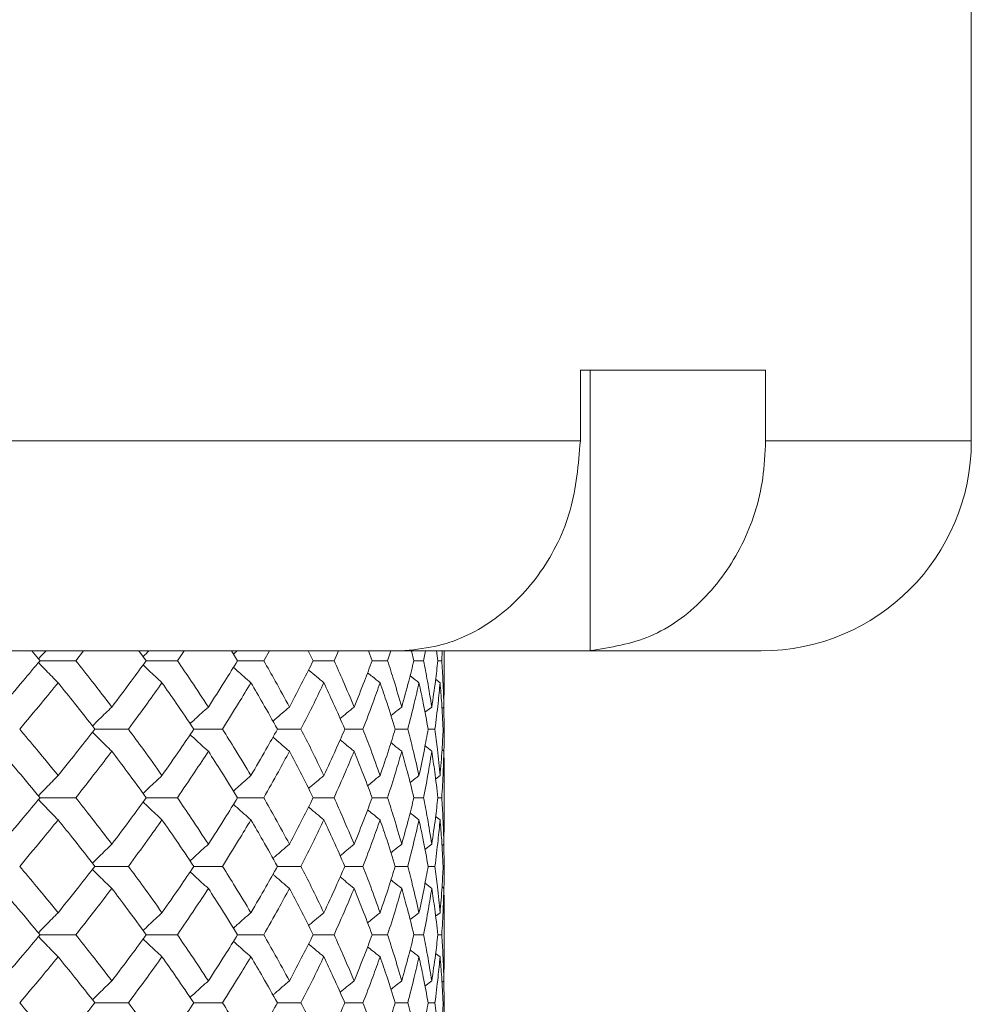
# Model space of a CAD drawing. Header units: inches. Extents: x -4.1 to 22.8, y -8.3 to 17.7.
# Tile 126 of 130: x 21.252 to 22.1, y 1.803 to 2.68. Entities that reach past the tile are written whole.
import ezdxf

# ---------------------------------------------------------------- set-up
doc = ezdxf.new("R2010")
doc.units = ezdxf.units.IN
doc.header["$MEASUREMENT"] = 0

msp = doc.modelspace()

# ---------------------------------------------------------------- linework, layer by layer
at = {"color": 7, "linetype": 'Continuous', "lineweight": 15}
for p, q in [((22.09981, 2.30519), (22.09981, 2.74319)), ((21.91664, 2.36819), (21.75164, 2.36819)), ((21.75164, 2.36819), (21.75164, 2.30519)), ((21.76035, 2.36819), (21.76035, 2.11833)), ((21.91664, 2.36819), (21.91664, 2.30519)), ((20.32731, 2.30519), (21.75164, 2.30519)), ((21.58913, 2.11819), (20.32715, 2.11819)), ((21.2704, 2.10937), (21.263, 2.11819)), ((21.30228, 2.10937), (21.30923, 2.11819)), ((21.36498, 2.10937), (21.35849, 2.11819)), ((21.39272, 2.10937), (21.39871, 2.11819)), ((21.44638, 2.10937), (21.44088, 2.11819)), ((21.46967, 2.10937), (21.47465, 2.11819)), ((21.51372, 2.10937), (21.50957, 2.11756)), ((21.53231, 2.10937), (21.53621, 2.11819)), ((21.56624, 2.10937), (21.56288, 2.11819)), ((21.57993, 2.10937), (21.58272, 2.11819)), ((21.58874, 2.11819), (21.75397, 2.11819)), ((21.59535, 2.11833), (21.58913, 2.11819)), ((21.60339, 2.10937), (21.60115, 2.11819)), ((21.61202, 2.10937), (21.61366, 2.11819)), ((21.62475, 2.10937), (21.62366, 2.11819)), ((21.62822, 2.10937), (21.62871, 2.11819)), ((21.63031, 2.08886), (21.63031, 2.11819)), ((21.75397, 2.11819), (21.76035, 2.11833)), ((21.91281, 2.11819), (21.75397, 2.11819)), ((21.2704, 2.10937), (21.30228, 2.10937)), ((21.36498, 2.10937), (21.39272, 2.10937)), ((21.44638, 2.10937), (21.46967, 2.10937)), ((21.51372, 2.10937), (21.53231, 2.10937)), ((21.56624, 2.10937), (21.57993, 2.10937)), ((21.60339, 2.10937), (21.61202, 2.10937)), ((21.62475, 2.10937), (21.62822, 2.10937)), ((21.62669, 2.08973), (21.62276, 2.09277)), ((21.63007, 2.0681), (21.63028, 2.08886)), ((21.6193, 2.0681), (21.61325, 2.06339)), ((21.63007, 2.0681), (21.62839, 2.06679)), ((21.63031, 2.04841), (21.63008, 2.06856)), ((21.31927, 2.04841), (21.34913, 2.04841)), ((21.48186, 2.04841), (21.50283, 2.04841)), ((21.54187, 2.04841), (21.55803, 2.04841)), ((21.58677, 2.04841), (21.59794, 2.04841)), ((21.61606, 2.04841), (21.62212, 2.04841)), ((21.6193, 2.02871), (21.61329, 2.03339)), ((21.63007, 2.02871), (21.62843, 2.02998)), ((21.62669, 2.00701), (21.62272, 2.00392)), ((21.63031, 1.96669), (21.63031, 2.00788)), ((21.2704, 1.98729), (21.30228, 1.98729)), ((21.36498, 1.98729), (21.39272, 1.98729)), ((21.44638, 1.98729), (21.46967, 1.98729)), ((21.51372, 1.98729), (21.53231, 1.98729)), ((21.56624, 1.98729), (21.57993, 1.98729)), ((21.60339, 1.98729), (21.61202, 1.98729)), ((21.62475, 1.98729), (21.62822, 1.98729)), ((21.62669, 1.96756), (21.62276, 1.97062)), ((21.63007, 1.94587), (21.63028, 1.96669)), ((21.6193, 1.94587), (21.61325, 1.94115)), ((21.63007, 1.94587), (21.62839, 1.94456)), ((21.63031, 1.92616), (21.63008, 1.94634)), ((21.31927, 1.92616), (21.34913, 1.92616)), ((21.48186, 1.92616), (21.50283, 1.92616)), ((21.54187, 1.92616), (21.55803, 1.92616)), ((21.58677, 1.92616), (21.59794, 1.92616)), ((21.61606, 1.92616), (21.62212, 1.92616)), ((21.6193, 1.90648), (21.61329, 1.91116)), ((21.63007, 1.90648), (21.62843, 1.90775)), ((21.62669, 1.88484), (21.62272, 1.88177)), ((21.63031, 1.84474), (21.63031, 1.88571)), ((21.2704, 1.86521), (21.30228, 1.86521)), ((21.36498, 1.86521), (21.39272, 1.86521)), ((21.44638, 1.86521), (21.46967, 1.86521)), ((21.51372, 1.86521), (21.53231, 1.86521)), ((21.56624, 1.86521), (21.57993, 1.86521)), ((21.60339, 1.86521), (21.61202, 1.86521)), ((21.62475, 1.86521), (21.62822, 1.86521)), ((21.62669, 1.84561), (21.62276, 1.84864)), ((21.63007, 1.82409), (21.63028, 1.84474)), ((21.6193, 1.82409), (21.61325, 1.81942)), ((21.63007, 1.82409), (21.62839, 1.8228)), ((21.63031, 1.80459), (21.63008, 1.82457)), ((21.31927, 1.80459), (21.34913, 1.80459)), ((21.48186, 1.80459), (21.50283, 1.80459)), ((21.54187, 1.80459), (21.55803, 1.80459)), ((21.58677, 1.80459), (21.59794, 1.80459)), ((21.61606, 1.80459), (21.62212, 1.80459))]:
    msp.add_line(p, q, dxfattribs=at)
at = {"color": 8, "linetype": 'Continuous', "lineweight": 15}
msp.add_line((21.91664, 2.30519), (22.09981, 2.30519), dxfattribs=at)
at = {"color": 7, "linetype": 'Continuous', "lineweight": 15}
msp.add_arc((21.91281, 2.30519), 0.187, 270, 0, dxfattribs=at)
for points, knots in [([(21.75164, 2.30519), (21.74985, 2.28422), (21.74628, 2.2423), (21.71842, 2.1864), (21.67738, 2.14408), (21.63361, 2.1225), (21.60542, 2.11943), (21.59535, 2.11833)], [0, 0, 0, 0, 0.219054, 0.438124, 0.65753, 0.877706, 1, 1, 1, 1]), ([(21.76035, 2.11833), (21.7786, 2.12122), (21.8151, 2.12701), (21.86281, 2.16159), (21.89795, 2.21089), (21.91461, 2.26192), (21.91611, 2.29403), (21.91664, 2.30519)], [0, 0, 0, 0, 0.221192, 0.4424357, 0.66314, 0.8829907, 1, 1, 1, 1]), ([(21.27585, 2.11819), (21.27582, 2.11816), (21.27351, 2.11581), (21.27123, 2.11341), (21.26898, 2.11105)], [0, 0, 0, 0, 0.013315, 1, 1, 1, 1]), ([(21.36749, 2.11819), (21.36746, 2.11816), (21.36569, 2.11649), (21.36394, 2.11479), (21.36222, 2.11312)], [0, 0, 0, 0, 0.018747, 1, 1, 1, 1]), ([(21.44593, 2.11819), (21.4459, 2.11816), (21.44481, 2.11719), (21.44374, 2.11622), (21.4427, 2.11527)], [0, 0, 0, 0, 0.032561, 1, 1, 1, 1]), ([(21.23555, 2.0681), (21.24215, 2.07581), (21.25393, 2.08958), (21.26537, 2.10332), (21.2704, 2.10937)], [0, 0, 0, 0, 0.560338, 1, 1, 1, 1]), ([(21.2865, 2.08973), (21.28471, 2.09154), (21.28112, 2.09514), (21.27527, 2.10111), (21.27124, 2.10532), (21.26899, 2.10767)], [0, 0, 0, 0, 0.30526, 0.610522, 1, 1, 1, 1]), ([(21.33437, 2.0681), (21.32848, 2.07581), (21.31796, 2.08958), (21.30707, 2.10332), (21.30228, 2.10937)], [0, 0, 0, 0, 0.560339, 1, 1, 1, 1]), ([(21.33437, 2.0681), (21.34018, 2.07581), (21.35056, 2.08958), (21.36058, 2.10332), (21.36498, 2.10937)], [0, 0, 0, 0, 0.560339, 1, 1, 1, 1]), ([(21.37902, 2.08973), (21.37708, 2.09154), (21.37319, 2.09515), (21.36759, 2.10043), (21.36395, 2.10394), (21.36222, 2.1056)], [0, 0, 0, 0, 0.34472, 0.689441, 1, 1, 1, 1]), ([(21.42034, 2.0681), (21.41529, 2.07581), (21.40627, 2.08958), (21.39686, 2.10332), (21.39272, 2.10937)], [0, 0, 0, 0, 0.560339, 1, 1, 1, 1]), ([(21.42034, 2.0681), (21.42531, 2.07581), (21.43418, 2.08958), (21.44265, 2.10332), (21.44638, 2.10937)], [0, 0, 0, 0, 0.5603393, 1, 1, 1, 1]), ([(21.49253, 2.0681), (21.48838, 2.07581), (21.48096, 2.08958), (21.47312, 2.10332), (21.46967, 2.10937)], [0, 0, 0, 0, 0.5603393, 1, 1, 1, 1]), ([(21.49253, 2.0681), (21.4966, 2.07581), (21.50386, 2.08958), (21.51071, 2.10332), (21.51372, 2.10937)], [0, 0, 0, 0, 0.560339, 1, 1, 1, 1]), ([(21.55015, 2.0681), (21.54693, 2.07581), (21.5412, 2.08958), (21.53502, 2.10332), (21.53231, 2.10937)], [0, 0, 0, 0, 0.560339, 1, 1, 1, 1]), ([(21.55015, 2.0681), (21.55327, 2.07581), (21.55884, 2.08958), (21.56398, 2.10332), (21.56624, 2.10937)], [0, 0, 0, 0, 0.5603386, 1, 1, 1, 1]), ([(21.59256, 2.0681), (21.59032, 2.07581), (21.58633, 2.08958), (21.58188, 2.10332), (21.57993, 2.10937)], [0, 0, 0, 0, 0.560339, 1, 1, 1, 1]), ([(21.59256, 2.0681), (21.5947, 2.07581), (21.59853, 2.08958), (21.6019, 2.10332), (21.60339, 2.10937)], [0, 0, 0, 0, 0.560339, 1, 1, 1, 1]), ([(21.6193, 2.0681), (21.61806, 2.07581), (21.61585, 2.08958), (21.61319, 2.10332), (21.61202, 2.10937)], [0, 0, 0, 0, 0.560339, 1, 1, 1, 1]), ([(21.6193, 2.0681), (21.62044, 2.07581), (21.62247, 2.08958), (21.62405, 2.10332), (21.62475, 2.10937)], [0, 0, 0, 0, 0.560339, 1, 1, 1, 1]), ([(21.63007, 2.0681), (21.62985, 2.07581), (21.62946, 2.08958), (21.6286, 2.10332), (21.62822, 2.10937)], [0, 0, 0, 0, 0.560339, 1, 1, 1, 1]), ([(21.45821, 2.08973), (21.45614, 2.09154), (21.45201, 2.09515), (21.44683, 2.09971), (21.44375, 2.1025), (21.44271, 2.10345)], [0, 0, 0, 0, 0.398228, 0.796463, 1, 1, 1, 1]), ([(21.5232, 2.08973), (21.52103, 2.09154), (21.51669, 2.09515), (21.51215, 2.09895), (21.5098, 2.10098), (21.50959, 2.10115)], [0, 0, 0, 0, 0.477008, 0.954015, 1, 1, 1, 1]), ([(21.57329, 2.08973), (21.57103, 2.09154), (21.56732, 2.0945), (21.56364, 2.0975), (21.5622, 2.09868)], [0, 0, 0, 0, 0.607893, 1, 1, 1, 1]), ([(21.25232, 2.04841), (21.25879, 2.05613), (21.27035, 2.06991), (21.28157, 2.08368), (21.2865, 2.08973)], [0, 0, 0, 0, 0.5602729, 1, 1, 1, 1]), ([(21.31927, 2.04841), (21.31325, 2.05613), (21.3025, 2.06991), (21.29139, 2.08368), (21.2865, 2.08973)], [0, 0, 0, 0, 0.560273, 1, 1, 1, 1]), ([(21.34913, 2.04841), (21.35481, 2.05613), (21.36495, 2.06991), (21.37473, 2.08368), (21.37902, 2.08973)], [0, 0, 0, 0, 0.560273, 1, 1, 1, 1]), ([(21.40739, 2.04841), (21.4022, 2.05613), (21.39293, 2.06991), (21.38327, 2.08368), (21.37902, 2.08973)], [0, 0, 0, 0, 0.560273, 1, 1, 1, 1]), ([(21.43294, 2.04841), (21.43777, 2.05613), (21.44638, 2.06991), (21.4546, 2.08368), (21.45821, 2.08973)], [0, 0, 0, 0, 0.560273, 1, 1, 1, 1]), ([(21.48186, 2.04841), (21.47755, 2.05613), (21.46987, 2.06991), (21.46177, 2.08368), (21.45821, 2.08973)], [0, 0, 0, 0, 0.560274, 1, 1, 1, 1]), ([(21.50283, 2.04841), (21.50675, 2.05613), (21.51374, 2.06991), (21.52031, 2.08368), (21.5232, 2.08973)], [0, 0, 0, 0, 0.560273, 1, 1, 1, 1]), ([(21.54187, 2.04841), (21.5385, 2.05613), (21.53249, 2.06991), (21.52604, 2.08368), (21.5232, 2.08973)], [0, 0, 0, 0, 0.560273, 1, 1, 1, 1]), ([(21.55803, 2.04841), (21.561, 2.05613), (21.56629, 2.06991), (21.57115, 2.08368), (21.57329, 2.08973)], [0, 0, 0, 0, 0.560273, 1, 1, 1, 1]), ([(21.58677, 2.04841), (21.58437, 2.05613), (21.58009, 2.06991), (21.57536, 2.08368), (21.57329, 2.08973)], [0, 0, 0, 0, 0.560273, 1, 1, 1, 1]), ([(21.59794, 2.04841), (21.59992, 2.05613), (21.60346, 2.06991), (21.60655, 2.08368), (21.60791, 2.08973)], [0, 0, 0, 0, 0.5602733, 1, 1, 1, 1]), ([(21.60791, 2.08973), (21.6056, 2.09153), (21.60296, 2.09359), (21.60034, 2.09567), (21.60002, 2.09592)], [0, 0, 0, 0, 0.876776, 1, 1, 1, 1]), ([(21.61606, 2.04841), (21.61466, 2.05613), (21.61216, 2.06991), (21.60921, 2.08368), (21.60791, 2.08973)], [0, 0, 0, 0, 0.5602732, 1, 1, 1, 1]), ([(21.62212, 2.04841), (21.6231, 2.05613), (21.62484, 2.06991), (21.62613, 2.08368), (21.62669, 2.08973)], [0, 0, 0, 0, 0.5602732, 1, 1, 1, 1]), ([(21.62942, 2.04841), (21.62904, 2.05613), (21.62835, 2.06991), (21.6272, 2.08368), (21.62669, 2.08973)], [0, 0, 0, 0, 0.560273, 1, 1, 1, 1]), ([(21.33437, 2.0681), (21.3325, 2.06629), (21.32876, 2.06268), (21.32301, 2.05704), (21.31915, 2.05316), (21.31713, 2.05114)], [0, 0, 0, 0, 0.3232504, 0.6465029, 1, 1, 1, 1]), ([(21.42034, 2.0681), (21.41833, 2.06629), (21.41432, 2.06268), (21.4089, 2.05773), (21.40552, 2.05457), (21.40411, 2.05325)], [0, 0, 0, 0, 0.368668, 0.737338, 1, 1, 1, 1]), ([(21.49253, 2.0681), (21.49041, 2.06629), (21.48616, 2.06268), (21.48128, 2.05847), (21.47853, 2.05604), (21.47788, 2.05547)], [0, 0, 0, 0, 0.432564, 0.865127, 1, 1, 1, 1]), ([(21.55015, 2.0681), (21.54793, 2.06629), (21.54376, 2.0629), (21.53963, 2.05946), (21.5377, 2.05785)], [0, 0, 0, 0, 0.531735, 1, 1, 1, 1]), ([(21.59256, 2.0681), (21.59027, 2.06629), (21.58706, 2.06376), (21.58388, 2.06119), (21.58296, 2.06045)], [0, 0, 0, 0, 0.7114, 1, 1, 1, 1]), ([(21.2865, 2.00701), (21.28021, 2.01474), (21.26899, 2.02855), (21.25741, 2.04234), (21.25232, 2.04841)], [0, 0, 0, 0, 0.5601356, 1, 1, 1, 1]), ([(21.2865, 2.00701), (21.29272, 2.01474), (21.30381, 2.02855), (21.31455, 2.04234), (21.31927, 2.04841)], [0, 0, 0, 0, 0.560136, 1, 1, 1, 1]), ([(21.33437, 2.02871), (21.3325, 2.03051), (21.32876, 2.03413), (21.32301, 2.03978), (21.31915, 2.04365), (21.31714, 2.04568)], [0, 0, 0, 0, 0.323204, 0.646413, 1, 1, 1, 1]), ([(21.37902, 2.00701), (21.37354, 2.01474), (21.36376, 2.02855), (21.3536, 2.04234), (21.34913, 2.04841)], [0, 0, 0, 0, 0.5601361, 1, 1, 1, 1]), ([(21.37902, 2.00701), (21.38442, 2.01474), (21.39406, 2.02855), (21.40332, 2.04234), (21.40739, 2.04841)], [0, 0, 0, 0, 0.560136, 1, 1, 1, 1]), ([(21.40739, 2.04841), (21.40743, 2.04841), (21.41035, 2.04841), (21.41887, 2.04841), (21.42734, 2.04841), (21.43294, 2.04841)], [0, 0, 0, 0, 0.005585, 0.34259, 1, 1, 1, 1]), ([(21.45821, 2.00701), (21.4536, 2.01474), (21.44537, 2.02855), (21.43674, 2.04234), (21.43294, 2.04841)], [0, 0, 0, 0, 0.560136, 1, 1, 1, 1]), ([(21.45821, 2.00701), (21.46274, 2.01474), (21.47081, 2.02855), (21.47848, 2.04234), (21.48186, 2.04841)], [0, 0, 0, 0, 0.560136, 1, 1, 1, 1]), ([(21.5232, 2.00701), (21.51951, 2.01474), (21.51293, 2.02855), (21.50591, 2.04234), (21.50283, 2.04841)], [0, 0, 0, 0, 0.560136, 1, 1, 1, 1]), ([(21.5232, 2.00701), (21.5268, 2.01474), (21.53323, 2.02855), (21.53923, 2.04234), (21.54187, 2.04841)], [0, 0, 0, 0, 0.560136, 1, 1, 1, 1]), ([(21.57329, 2.00701), (21.57056, 2.01474), (21.56568, 2.02855), (21.56037, 2.04234), (21.55803, 2.04841)], [0, 0, 0, 0, 0.5601356, 1, 1, 1, 1]), ([(21.57329, 2.00701), (21.57592, 2.01474), (21.58063, 2.02855), (21.58489, 2.04234), (21.58677, 2.04841)], [0, 0, 0, 0, 0.560136, 1, 1, 1, 1]), ([(21.60791, 2.00701), (21.60617, 2.01474), (21.60306, 2.02855), (21.59951, 2.04234), (21.59794, 2.04841)], [0, 0, 0, 0, 0.560136, 1, 1, 1, 1]), ([(21.60791, 2.00701), (21.60955, 2.01474), (21.61249, 2.02855), (21.61497, 2.04234), (21.61606, 2.04841)], [0, 0, 0, 0, 0.560136, 1, 1, 1, 1]), ([(21.62669, 2.00701), (21.62596, 2.01474), (21.62466, 2.02855), (21.6229, 2.04234), (21.62212, 2.04841)], [0, 0, 0, 0, 0.560136, 1, 1, 1, 1]), ([(21.62669, 2.00701), (21.62733, 2.01474), (21.62846, 2.02855), (21.62913, 2.04234), (21.62942, 2.04841)], [0, 0, 0, 0, 0.5601359, 1, 1, 1, 1]), ([(21.63008, 2.02803), (21.63011, 2.02875), (21.63032, 2.03555), (21.63032, 2.04234), (21.63031, 2.04841)], [0, 0, 0, 0, 0.10658, 1, 1, 1, 1]), ([(21.42034, 2.02871), (21.41834, 2.03051), (21.41432, 2.03413), (21.40891, 2.03908), (21.40552, 2.04224), (21.40412, 2.04356)], [0, 0, 0, 0, 0.368703, 0.737406, 1, 1, 1, 1]), ([(21.49253, 2.02871), (21.49041, 2.03051), (21.48617, 2.03413), (21.48129, 2.03834), (21.47855, 2.04076), (21.4779, 2.04134)], [0, 0, 0, 0, 0.432756, 0.865515, 1, 1, 1, 1]), ([(21.55015, 2.02871), (21.54793, 2.03051), (21.54377, 2.03391), (21.53964, 2.03734), (21.53771, 2.03895)], [0, 0, 0, 0, 0.5322911, 1, 1, 1, 1]), ([(21.59256, 2.02871), (21.59027, 2.03051), (21.58707, 2.03304), (21.58389, 2.03561), (21.58298, 2.03634)], [0, 0, 0, 0, 0.712972, 1, 1, 1, 1]), ([(21.2704, 1.98729), (21.26399, 1.99502), (21.25254, 2.00883), (21.24074, 2.02263), (21.23555, 2.02871)], [0, 0, 0, 0, 0.560071, 1, 1, 1, 1]), ([(21.30228, 1.98729), (21.30837, 1.99502), (21.31924, 2.00883), (21.32975, 2.02263), (21.33437, 2.02871)], [0, 0, 0, 0, 0.560071, 1, 1, 1, 1]), ([(21.36498, 1.98729), (21.35937, 1.99502), (21.34934, 2.00883), (21.33894, 2.02263), (21.33437, 2.02871)], [0, 0, 0, 0, 0.560071, 1, 1, 1, 1]), ([(21.39272, 1.98729), (21.39798, 1.99502), (21.40738, 2.00883), (21.41638, 2.02263), (21.42034, 2.02871)], [0, 0, 0, 0, 0.56007, 1, 1, 1, 1]), ([(21.44638, 1.98729), (21.44163, 1.99502), (21.43314, 2.00883), (21.42425, 2.02263), (21.42034, 2.02871)], [0, 0, 0, 0, 0.56007, 1, 1, 1, 1]), ([(21.46967, 1.98729), (21.47405, 1.99502), (21.48187, 2.00883), (21.48927, 2.02263), (21.49253, 2.02871)], [0, 0, 0, 0, 0.56007, 1, 1, 1, 1]), ([(21.51372, 1.98729), (21.50987, 1.99502), (21.50302, 2.00883), (21.49574, 2.02263), (21.49253, 2.02871)], [0, 0, 0, 0, 0.560071, 1, 1, 1, 1]), ([(21.53231, 1.98729), (21.53575, 1.99502), (21.54191, 2.00883), (21.54763, 2.02263), (21.55015, 2.02871)], [0, 0, 0, 0, 0.5600706, 1, 1, 1, 1]), ([(21.56624, 1.98729), (21.56336, 1.99502), (21.5582, 2.00883), (21.55261, 2.02263), (21.55015, 2.02871)], [0, 0, 0, 0, 0.560071, 1, 1, 1, 1]), ([(21.57993, 1.98729), (21.58241, 1.99502), (21.58683, 2.00883), (21.59081, 2.02263), (21.59256, 2.02871)], [0, 0, 0, 0, 0.560071, 1, 1, 1, 1]), ([(21.60339, 1.98729), (21.60149, 1.99502), (21.59809, 2.00883), (21.59425, 2.02263), (21.59256, 2.02871)], [0, 0, 0, 0, 0.56007, 1, 1, 1, 1]), ([(21.61202, 1.98729), (21.6135, 1.99502), (21.61614, 2.00883), (21.61833, 2.02263), (21.6193, 2.02871)], [0, 0, 0, 0, 0.5600707, 1, 1, 1, 1]), ([(21.62475, 1.98729), (21.62385, 1.99502), (21.62226, 2.00883), (21.6202, 2.02263), (21.6193, 2.02871)], [0, 0, 0, 0, 0.560071, 1, 1, 1, 1]), ([(21.62822, 1.98729), (21.62869, 1.99502), (21.62953, 2.00883), (21.62991, 2.02263), (21.63007, 2.02871)], [0, 0, 0, 0, 0.5600707, 1, 1, 1, 1]), ([(21.63028, 2.00788), (21.63029, 2.00875), (21.63037, 2.01569), (21.63021, 2.02263), (21.63007, 2.02871)], [0, 0, 0, 0, 0.12491, 1, 1, 1, 1]), ([(21.2865, 2.00701), (21.28471, 2.0052), (21.28112, 2.00158), (21.27528, 1.99559), (21.27125, 1.99136), (21.26898, 1.98899)], [0, 0, 0, 0, 0.304693, 0.609386, 1, 1, 1, 1]), ([(21.37902, 2.00701), (21.37708, 2.0052), (21.3732, 2.00158), (21.36759, 1.99628), (21.36395, 1.99275), (21.36222, 1.99107)], [0, 0, 0, 0, 0.344017, 0.688036, 1, 1, 1, 1]), ([(21.45821, 2.00701), (21.45615, 2.0052), (21.45201, 2.00158), (21.44684, 1.99699), (21.44375, 1.99418), (21.4427, 1.99323)], [0, 0, 0, 0, 0.3973127, 0.7946215, 1, 1, 1, 1]), ([(21.5232, 2.00701), (21.52104, 2.0052), (21.5167, 2.00158), (21.51215, 1.99775), (21.50979, 1.99572), (21.50958, 1.99553)], [0, 0, 0, 0, 0.475696, 0.951395, 1, 1, 1, 1]), ([(21.57329, 2.00701), (21.57103, 2.0052), (21.56732, 2.00222), (21.56363, 1.9992), (21.56218, 1.99801)], [0, 0, 0, 0, 0.605739, 1, 1, 1, 1]), ([(21.60791, 2.00701), (21.6056, 2.0052), (21.60295, 2.00314), (21.60033, 2.00104), (21.59999, 2.00077)], [0, 0, 0, 0, 0.872108, 1, 1, 1, 1]), ([(21.23555, 1.94587), (21.24215, 1.9536), (21.25393, 1.9674), (21.26537, 1.98121), (21.2704, 1.98729)], [0, 0, 0, 0, 0.559932, 1, 1, 1, 1]), ([(21.2865, 1.96756), (21.28471, 1.96937), (21.28112, 1.97299), (21.27528, 1.97898), (21.27125, 1.98321), (21.26898, 1.98559)], [0, 0, 0, 0, 0.304725, 0.609448, 1, 1, 1, 1]), ([(21.33437, 1.94587), (21.32848, 1.9536), (21.31796, 1.9674), (21.30707, 1.98121), (21.30228, 1.98729)], [0, 0, 0, 0, 0.559933, 1, 1, 1, 1]), ([(21.33437, 1.94587), (21.34018, 1.9536), (21.35057, 1.9674), (21.36057, 1.98121), (21.36498, 1.98729)], [0, 0, 0, 0, 0.559932, 1, 1, 1, 1]), ([(21.37902, 1.96756), (21.37708, 1.96937), (21.3732, 1.97299), (21.3676, 1.97829), (21.36395, 1.98182), (21.36222, 1.9835)], [0, 0, 0, 0, 0.344117, 0.688235, 1, 1, 1, 1]), ([(21.42034, 1.94587), (21.41529, 1.9536), (21.40627, 1.9674), (21.39686, 1.98121), (21.39272, 1.98729)], [0, 0, 0, 0, 0.559933, 1, 1, 1, 1]), ([(21.42034, 1.94587), (21.42531, 1.9536), (21.43418, 1.9674), (21.44265, 1.98121), (21.44638, 1.98729)], [0, 0, 0, 0, 0.559933, 1, 1, 1, 1]), ([(21.49253, 1.94587), (21.48838, 1.9536), (21.48096, 1.9674), (21.47312, 1.98121), (21.46967, 1.98729)], [0, 0, 0, 0, 0.559933, 1, 1, 1, 1]), ([(21.49253, 1.94587), (21.4966, 1.9536), (21.50386, 1.9674), (21.5107, 1.98121), (21.51372, 1.98729)], [0, 0, 0, 0, 0.559933, 1, 1, 1, 1]), ([(21.55015, 1.94587), (21.54693, 1.9536), (21.54119, 1.9674), (21.53502, 1.98121), (21.53231, 1.98729)], [0, 0, 0, 0, 0.559933, 1, 1, 1, 1]), ([(21.55015, 1.94587), (21.55327, 1.9536), (21.55885, 1.9674), (21.56398, 1.98121), (21.56624, 1.98729)], [0, 0, 0, 0, 0.559933, 1, 1, 1, 1]), ([(21.59256, 1.94587), (21.59032, 1.9536), (21.58632, 1.9674), (21.58188, 1.98121), (21.57993, 1.98729)], [0, 0, 0, 0, 0.559933, 1, 1, 1, 1]), ([(21.59256, 1.94587), (21.5947, 1.9536), (21.59853, 1.9674), (21.6019, 1.98121), (21.60339, 1.98729)], [0, 0, 0, 0, 0.559933, 1, 1, 1, 1]), ([(21.6193, 1.94587), (21.61806, 1.9536), (21.61585, 1.9674), (21.61319, 1.98121), (21.61202, 1.98729)], [0, 0, 0, 0, 0.559933, 1, 1, 1, 1]), ([(21.6193, 1.94587), (21.62044, 1.9536), (21.62247, 1.9674), (21.62405, 1.98121), (21.62475, 1.98729)], [0, 0, 0, 0, 0.559933, 1, 1, 1, 1]), ([(21.63007, 1.94587), (21.62985, 1.9536), (21.62946, 1.9674), (21.6286, 1.98121), (21.62822, 1.98729)], [0, 0, 0, 0, 0.559933, 1, 1, 1, 1]), ([(21.45821, 1.96756), (21.45615, 1.96937), (21.45201, 1.97299), (21.44684, 1.97758), (21.44376, 1.98038), (21.44271, 1.98134)], [0, 0, 0, 0, 0.397542, 0.795077, 1, 1, 1, 1]), ([(21.5232, 1.96756), (21.52104, 1.96937), (21.5167, 1.97299), (21.51216, 1.97681), (21.5098, 1.97885), (21.50959, 1.97903)], [0, 0, 0, 0, 0.476197, 0.9523944, 1, 1, 1, 1]), ([(21.57329, 1.96756), (21.57103, 1.96937), (21.56732, 1.97235), (21.56364, 1.97536), (21.5622, 1.97655)], [0, 0, 0, 0, 0.606889, 1, 1, 1, 1]), ([(21.60791, 1.96756), (21.6056, 1.96937), (21.60296, 1.97143), (21.60035, 1.97352), (21.60002, 1.97378)], [0, 0, 0, 0, 0.875384, 1, 1, 1, 1]), ([(21.25232, 1.92616), (21.25879, 1.93389), (21.27036, 1.94768), (21.28157, 1.96149), (21.2865, 1.96756)], [0, 0, 0, 0, 0.559867, 1, 1, 1, 1]), ([(21.31927, 1.92616), (21.31325, 1.93389), (21.3025, 1.94768), (21.29139, 1.96149), (21.2865, 1.96756)], [0, 0, 0, 0, 0.5598681, 1, 1, 1, 1]), ([(21.34913, 1.92616), (21.35481, 1.93389), (21.36496, 1.94768), (21.37472, 1.96149), (21.37902, 1.96756)], [0, 0, 0, 0, 0.559867, 1, 1, 1, 1]), ([(21.40739, 1.92616), (21.4022, 1.93389), (21.39293, 1.94768), (21.38327, 1.96149), (21.37902, 1.96756)], [0, 0, 0, 0, 0.5598676, 1, 1, 1, 1]), ([(21.43294, 1.92616), (21.43776, 1.93389), (21.44638, 1.94768), (21.4546, 1.96149), (21.45821, 1.96756)], [0, 0, 0, 0, 0.559868, 1, 1, 1, 1]), ([(21.48186, 1.92616), (21.47755, 1.93389), (21.46987, 1.94768), (21.46178, 1.96149), (21.45821, 1.96756)], [0, 0, 0, 0, 0.559868, 1, 1, 1, 1]), ([(21.50283, 1.92616), (21.50675, 1.93389), (21.51374, 1.94768), (21.52031, 1.96149), (21.5232, 1.96756)], [0, 0, 0, 0, 0.5598677, 1, 1, 1, 1]), ([(21.54187, 1.92616), (21.5385, 1.93389), (21.53249, 1.94768), (21.52604, 1.96149), (21.5232, 1.96756)], [0, 0, 0, 0, 0.559868, 1, 1, 1, 1]), ([(21.55803, 1.92616), (21.561, 1.93389), (21.56629, 1.94768), (21.57115, 1.96149), (21.57329, 1.96756)], [0, 0, 0, 0, 0.559868, 1, 1, 1, 1]), ([(21.58677, 1.92616), (21.58437, 1.93389), (21.58009, 1.94768), (21.57537, 1.96149), (21.57329, 1.96756)], [0, 0, 0, 0, 0.5598675, 1, 1, 1, 1]), ([(21.59794, 1.92616), (21.59992, 1.93389), (21.60346, 1.94768), (21.60655, 1.96149), (21.60791, 1.96756)], [0, 0, 0, 0, 0.559868, 1, 1, 1, 1]), ([(21.61606, 1.92616), (21.61466, 1.93389), (21.61216, 1.94768), (21.60921, 1.96149), (21.60791, 1.96756)], [0, 0, 0, 0, 0.559867, 1, 1, 1, 1]), ([(21.62212, 1.92616), (21.6231, 1.93389), (21.62484, 1.94768), (21.62613, 1.96149), (21.62669, 1.96756)], [0, 0, 0, 0, 0.5598676, 1, 1, 1, 1]), ([(21.62942, 1.92616), (21.62904, 1.93389), (21.62835, 1.94768), (21.6272, 1.96149), (21.62669, 1.96756)], [0, 0, 0, 0, 0.559868, 1, 1, 1, 1]), ([(21.33437, 1.94587), (21.3325, 1.94406), (21.32876, 1.94044), (21.32301, 1.9348), (21.31915, 1.93092), (21.31713, 1.92889)], [0, 0, 0, 0, 0.323147, 0.646295, 1, 1, 1, 1]), ([(21.42034, 1.94587), (21.41834, 1.94406), (21.41432, 1.94044), (21.40891, 1.9355), (21.40552, 1.93232), (21.40411, 1.931)], [0, 0, 0, 0, 0.368555, 0.737106, 1, 1, 1, 1]), ([(21.49253, 1.94587), (21.49041, 1.94406), (21.48617, 1.94044), (21.48128, 1.93623), (21.47854, 1.9338), (21.47788, 1.93323)], [0, 0, 0, 0, 0.432426, 0.864852, 1, 1, 1, 1]), ([(21.55015, 1.94587), (21.54793, 1.94406), (21.54377, 1.94066), (21.53963, 1.93722), (21.5377, 1.93561)], [0, 0, 0, 0, 0.531559, 1, 1, 1, 1]), ([(21.59256, 1.94587), (21.59027, 1.94406), (21.58706, 1.94152), (21.58388, 1.93895), (21.58296, 1.93821)], [0, 0, 0, 0, 0.711138, 1, 1, 1, 1]), ([(21.2865, 1.88484), (21.28022, 1.89255), (21.26898, 1.90631), (21.25741, 1.9201), (21.25232, 1.92616)], [0, 0, 0, 0, 0.55973, 1, 1, 1, 1]), ([(21.2865, 1.88484), (21.29272, 1.89255), (21.30382, 1.90631), (21.31455, 1.9201), (21.31927, 1.92616)], [0, 0, 0, 0, 0.55973, 1, 1, 1, 1]), ([(21.33437, 1.90648), (21.3325, 1.90828), (21.32876, 1.91189), (21.32301, 1.91754), (21.31915, 1.92141), (21.31714, 1.92343)], [0, 0, 0, 0, 0.323314, 0.64663, 1, 1, 1, 1]), ([(21.37902, 1.88484), (21.37354, 1.89255), (21.36376, 1.90631), (21.3536, 1.9201), (21.34913, 1.92616)], [0, 0, 0, 0, 0.55973, 1, 1, 1, 1]), ([(21.37902, 1.88484), (21.38442, 1.89255), (21.39406, 1.90631), (21.40331, 1.9201), (21.40739, 1.92616)], [0, 0, 0, 0, 0.559729, 1, 1, 1, 1]), ([(21.42034, 1.90648), (21.41833, 1.90828), (21.41432, 1.91189), (21.40891, 1.91684), (21.40552, 1.92), (21.40411, 1.92132)], [0, 0, 0, 0, 0.368828, 0.737659, 1, 1, 1, 1]), ([(21.40739, 1.92616), (21.40743, 1.92616), (21.41035, 1.92616), (21.41887, 1.92616), (21.42734, 1.92616), (21.43294, 1.92616)], [0, 0, 0, 0, 0.005585, 0.34259, 1, 1, 1, 1]), ([(21.45821, 1.88484), (21.4536, 1.89255), (21.44537, 1.90631), (21.43674, 1.9201), (21.43294, 1.92616)], [0, 0, 0, 0, 0.55973, 1, 1, 1, 1]), ([(21.45821, 1.88484), (21.46274, 1.89255), (21.47082, 1.90631), (21.47848, 1.9201), (21.48186, 1.92616)], [0, 0, 0, 0, 0.55973, 1, 1, 1, 1]), ([(21.5232, 1.88484), (21.51952, 1.89255), (21.51292, 1.90631), (21.50591, 1.9201), (21.50283, 1.92616)], [0, 0, 0, 0, 0.55973, 1, 1, 1, 1]), ([(21.5232, 1.88484), (21.5268, 1.89255), (21.53324, 1.90631), (21.53923, 1.9201), (21.54187, 1.92616)], [0, 0, 0, 0, 0.55973, 1, 1, 1, 1]), ([(21.57329, 1.88484), (21.57056, 1.89255), (21.56568, 1.90631), (21.56037, 1.9201), (21.55803, 1.92616)], [0, 0, 0, 0, 0.55973, 1, 1, 1, 1]), ([(21.57329, 1.88484), (21.57592, 1.89255), (21.58063, 1.90631), (21.58489, 1.9201), (21.58677, 1.92616)], [0, 0, 0, 0, 0.55973, 1, 1, 1, 1]), ([(21.60791, 1.88484), (21.60617, 1.89255), (21.60306, 1.90631), (21.59951, 1.9201), (21.59794, 1.92616)], [0, 0, 0, 0, 0.55973, 1, 1, 1, 1]), ([(21.60791, 1.88484), (21.60955, 1.89255), (21.61249, 1.90631), (21.61497, 1.9201), (21.61606, 1.92616)], [0, 0, 0, 0, 0.55973, 1, 1, 1, 1]), ([(21.62669, 1.88484), (21.62596, 1.89255), (21.62466, 1.90631), (21.6229, 1.9201), (21.62212, 1.92616)], [0, 0, 0, 0, 0.55973, 1, 1, 1, 1]), ([(21.62669, 1.88484), (21.62733, 1.89255), (21.62846, 1.90631), (21.62913, 1.9201), (21.62942, 1.92616)], [0, 0, 0, 0, 0.55973, 1, 1, 1, 1]), ([(21.63008, 1.9058), (21.63011, 1.90652), (21.63032, 1.9133), (21.63032, 1.92009), (21.63031, 1.92616)], [0, 0, 0, 0, 0.106178, 1, 1, 1, 1]), ([(21.49253, 1.90648), (21.49041, 1.90828), (21.48616, 1.9119), (21.48128, 1.9161), (21.47854, 1.91852), (21.47789, 1.9191)], [0, 0, 0, 0, 0.432914, 0.865825, 1, 1, 1, 1]), ([(21.55015, 1.90648), (21.54793, 1.90828), (21.54377, 1.91167), (21.53964, 1.9151), (21.53771, 1.91671)], [0, 0, 0, 0, 0.532496, 1, 1, 1, 1]), ([(21.59256, 1.90648), (21.59027, 1.90828), (21.58707, 1.91081), (21.58389, 1.91337), (21.58298, 1.9141)], [0, 0, 0, 0, 0.713285, 1, 1, 1, 1]), ([(21.2704, 1.86521), (21.26399, 1.8729), (21.25253, 1.88665), (21.24075, 1.90041), (21.23555, 1.90648)], [0, 0, 0, 0, 0.5596646, 1, 1, 1, 1]), ([(21.30228, 1.86521), (21.30837, 1.8729), (21.31924, 1.88665), (21.32975, 1.90041), (21.33437, 1.90648)], [0, 0, 0, 0, 0.559664, 1, 1, 1, 1]), ([(21.36498, 1.86521), (21.35937, 1.8729), (21.34934, 1.88665), (21.33895, 1.90041), (21.33437, 1.90648)], [0, 0, 0, 0, 0.559664, 1, 1, 1, 1]), ([(21.39272, 1.86521), (21.39798, 1.8729), (21.40738, 1.88665), (21.41638, 1.90041), (21.42034, 1.90648)], [0, 0, 0, 0, 0.559664, 1, 1, 1, 1]), ([(21.44638, 1.86521), (21.44163, 1.8729), (21.43314, 1.88665), (21.42425, 1.90041), (21.42034, 1.90648)], [0, 0, 0, 0, 0.559665, 1, 1, 1, 1]), ([(21.46967, 1.86521), (21.47405, 1.8729), (21.48187, 1.88665), (21.48927, 1.90041), (21.49253, 1.90648)], [0, 0, 0, 0, 0.559664, 1, 1, 1, 1]), ([(21.51372, 1.86521), (21.50987, 1.8729), (21.50301, 1.88665), (21.49574, 1.90041), (21.49253, 1.90648)], [0, 0, 0, 0, 0.559664, 1, 1, 1, 1]), ([(21.53231, 1.86521), (21.53575, 1.8729), (21.54191, 1.88665), (21.54763, 1.90041), (21.55015, 1.90648)], [0, 0, 0, 0, 0.559665, 1, 1, 1, 1]), ([(21.56624, 1.86521), (21.56336, 1.8729), (21.5582, 1.88665), (21.55261, 1.90041), (21.55015, 1.90648)], [0, 0, 0, 0, 0.559664, 1, 1, 1, 1]), ([(21.57993, 1.86521), (21.5824, 1.8729), (21.58683, 1.88665), (21.59081, 1.90041), (21.59256, 1.90648)], [0, 0, 0, 0, 0.5596644, 1, 1, 1, 1]), ([(21.60339, 1.86521), (21.60149, 1.8729), (21.59809, 1.88665), (21.59425, 1.90041), (21.59256, 1.90648)], [0, 0, 0, 0, 0.559664, 1, 1, 1, 1]), ([(21.61202, 1.86521), (21.6135, 1.8729), (21.61615, 1.88665), (21.61833, 1.90041), (21.6193, 1.90648)], [0, 0, 0, 0, 0.5596642, 1, 1, 1, 1]), ([(21.62475, 1.86521), (21.62385, 1.8729), (21.62226, 1.88665), (21.6202, 1.90041), (21.6193, 1.90648)], [0, 0, 0, 0, 0.559664, 1, 1, 1, 1]), ([(21.62822, 1.86521), (21.62869, 1.8729), (21.62953, 1.88665), (21.62991, 1.90041), (21.63007, 1.90648)], [0, 0, 0, 0, 0.559664, 1, 1, 1, 1]), ([(21.63028, 1.88571), (21.63029, 1.88657), (21.63037, 1.89349), (21.63021, 1.90041), (21.63007, 1.90648)], [0, 0, 0, 0, 0.124374, 1, 1, 1, 1]), ([(21.2865, 1.88484), (21.28471, 1.88304), (21.28112, 1.87943), (21.27527, 1.87346), (21.27124, 1.86926), (21.26898, 1.8669)], [0, 0, 0, 0, 0.305231, 0.610465, 1, 1, 1, 1]), ([(21.37902, 1.88484), (21.37708, 1.88304), (21.37319, 1.87943), (21.36759, 1.87414), (21.36394, 1.87063), (21.36222, 1.86897)], [0, 0, 0, 0, 0.344628, 0.689258, 1, 1, 1, 1]), ([(21.45821, 1.88484), (21.45614, 1.88304), (21.45201, 1.87943), (21.44683, 1.87486), (21.44374, 1.87207), (21.4427, 1.87112)], [0, 0, 0, 0, 0.398012, 0.796032, 1, 1, 1, 1]), ([(21.5232, 1.88484), (21.52103, 1.88303), (21.51669, 1.87942), (21.51214, 1.87561), (21.50979, 1.87359), (21.50958, 1.87341)], [0, 0, 0, 0, 0.476531, 0.953065, 1, 1, 1, 1]), ([(21.57329, 1.88484), (21.57103, 1.88304), (21.56732, 1.88007), (21.56363, 1.87706), (21.56218, 1.87588)], [0, 0, 0, 0, 0.6067805, 1, 1, 1, 1]), ([(21.60791, 1.88484), (21.6056, 1.88304), (21.60295, 1.88098), (21.60033, 1.87889), (21.59999, 1.87863)], [0, 0, 0, 0, 0.873561, 1, 1, 1, 1]), ([(21.23555, 1.82409), (21.24215, 1.83175), (21.25394, 1.84545), (21.26537, 1.85916), (21.2704, 1.86521)], [0, 0, 0, 0, 0.5595273, 1, 1, 1, 1]), ([(21.2865, 1.84561), (21.2847, 1.84741), (21.28111, 1.85101), (21.27526, 1.85697), (21.27124, 1.86116), (21.26898, 1.86352)], [0, 0, 0, 0, 0.305464, 0.610931, 1, 1, 1, 1]), ([(21.33437, 1.82409), (21.32848, 1.83175), (21.31795, 1.84545), (21.30708, 1.85916), (21.30228, 1.86521)], [0, 0, 0, 0, 0.5595274, 1, 1, 1, 1]), ([(21.33437, 1.82409), (21.34018, 1.83175), (21.35057, 1.84545), (21.36057, 1.85916), (21.36498, 1.86521)], [0, 0, 0, 0, 0.559527, 1, 1, 1, 1]), ([(21.37902, 1.84561), (21.37708, 1.84741), (21.37319, 1.85101), (21.36758, 1.85628), (21.36394, 1.85979), (21.36222, 1.86145)], [0, 0, 0, 0, 0.3449537, 0.6899087, 1, 1, 1, 1]), ([(21.42034, 1.82409), (21.41529, 1.83175), (21.40627, 1.84545), (21.39686, 1.85916), (21.39272, 1.86521)], [0, 0, 0, 0, 0.559528, 1, 1, 1, 1]), ([(21.42034, 1.82409), (21.42531, 1.83175), (21.43419, 1.84545), (21.44265, 1.85916), (21.44638, 1.86521)], [0, 0, 0, 0, 0.559528, 1, 1, 1, 1]), ([(21.49253, 1.82409), (21.48838, 1.83175), (21.48095, 1.84545), (21.47312, 1.85916), (21.46967, 1.86521)], [0, 0, 0, 0, 0.559528, 1, 1, 1, 1]), ([(21.49253, 1.82409), (21.4966, 1.83175), (21.50387, 1.84545), (21.5107, 1.85916), (21.51372, 1.86521)], [0, 0, 0, 0, 0.559527, 1, 1, 1, 1]), ([(21.55015, 1.82409), (21.54693, 1.83175), (21.54119, 1.84545), (21.53502, 1.85916), (21.53231, 1.86521)], [0, 0, 0, 0, 0.5595271, 1, 1, 1, 1]), ([(21.55015, 1.82409), (21.55327, 1.83175), (21.55885, 1.84545), (21.56398, 1.85916), (21.56624, 1.86521)], [0, 0, 0, 0, 0.559527, 1, 1, 1, 1]), ([(21.59256, 1.82409), (21.59032, 1.83175), (21.58632, 1.84545), (21.58188, 1.85916), (21.57993, 1.86521)], [0, 0, 0, 0, 0.559528, 1, 1, 1, 1]), ([(21.59256, 1.82409), (21.5947, 1.83175), (21.59853, 1.84545), (21.6019, 1.85916), (21.60339, 1.86521)], [0, 0, 0, 0, 0.5595276, 1, 1, 1, 1]), ([(21.6193, 1.82409), (21.61806, 1.83175), (21.61585, 1.84545), (21.61319, 1.85916), (21.61202, 1.86521)], [0, 0, 0, 0, 0.559528, 1, 1, 1, 1]), ([(21.6193, 1.82409), (21.62044, 1.83175), (21.62248, 1.84545), (21.62405, 1.85916), (21.62475, 1.86521)], [0, 0, 0, 0, 0.5595273, 1, 1, 1, 1]), ([(21.63007, 1.82409), (21.62985, 1.83175), (21.62946, 1.84545), (21.6286, 1.85916), (21.62822, 1.86521)], [0, 0, 0, 0, 0.559527, 1, 1, 1, 1]), ([(21.45821, 1.84561), (21.45614, 1.84741), (21.452, 1.85101), (21.44683, 1.85557), (21.44374, 1.85835), (21.44271, 1.85929)], [0, 0, 0, 0, 0.398512, 0.79702, 1, 1, 1, 1]), ([(21.5232, 1.84561), (21.52103, 1.84741), (21.51668, 1.85101), (21.51214, 1.85481), (21.50979, 1.85683), (21.50959, 1.857)], [0, 0, 0, 0, 0.477363, 0.954733, 1, 1, 1, 1]), ([(21.57329, 1.84561), (21.57103, 1.84741), (21.56732, 1.85036), (21.56364, 1.85336), (21.5622, 1.85453)], [0, 0, 0, 0, 0.608395, 1, 1, 1, 1]), ([(21.60791, 1.84561), (21.60559, 1.84741), (21.60296, 1.84945), (21.60034, 1.85153), (21.60002, 1.85178)], [0, 0, 0, 0, 0.877597, 1, 1, 1, 1]), ([(21.25232, 1.80459), (21.25879, 1.81223), (21.27036, 1.82589), (21.28157, 1.83958), (21.2865, 1.84561)], [0, 0, 0, 0, 0.559461, 1, 1, 1, 1]), ([(21.31927, 1.80459), (21.31326, 1.81223), (21.3025, 1.82589), (21.29139, 1.83958), (21.2865, 1.84561)], [0, 0, 0, 0, 0.559462, 1, 1, 1, 1]), ([(21.34913, 1.80459), (21.35481, 1.81223), (21.36496, 1.82589), (21.37472, 1.83958), (21.37902, 1.84561)], [0, 0, 0, 0, 0.5594616, 1, 1, 1, 1]), ([(21.40739, 1.80459), (21.4022, 1.81223), (21.39292, 1.82589), (21.38327, 1.83958), (21.37902, 1.84561)], [0, 0, 0, 0, 0.559462, 1, 1, 1, 1]), ([(21.43294, 1.80459), (21.43776, 1.81223), (21.44639, 1.82589), (21.4546, 1.83958), (21.45821, 1.84561)], [0, 0, 0, 0, 0.559461, 1, 1, 1, 1]), ([(21.48186, 1.80459), (21.47755, 1.81223), (21.46987, 1.82589), (21.46178, 1.83958), (21.45821, 1.84561)], [0, 0, 0, 0, 0.5594611, 1, 1, 1, 1]), ([(21.50283, 1.80459), (21.50674, 1.81223), (21.51375, 1.82589), (21.52031, 1.83958), (21.5232, 1.84561)], [0, 0, 0, 0, 0.559461, 1, 1, 1, 1]), ([(21.54187, 1.80459), (21.5385, 1.81223), (21.53248, 1.82589), (21.52604, 1.83958), (21.5232, 1.84561)], [0, 0, 0, 0, 0.559461, 1, 1, 1, 1]), ([(21.55803, 1.80459), (21.561, 1.81223), (21.5663, 1.82589), (21.57115, 1.83958), (21.57329, 1.84561)], [0, 0, 0, 0, 0.559461, 1, 1, 1, 1]), ([(21.58677, 1.80459), (21.58437, 1.81223), (21.58009, 1.82589), (21.57537, 1.83958), (21.57329, 1.84561)], [0, 0, 0, 0, 0.559461, 1, 1, 1, 1]), ([(21.59794, 1.80459), (21.59992, 1.81223), (21.60346, 1.82589), (21.60655, 1.83958), (21.60791, 1.84561)], [0, 0, 0, 0, 0.559461, 1, 1, 1, 1]), ([(21.61606, 1.80459), (21.61466, 1.81223), (21.61216, 1.82589), (21.60921, 1.83958), (21.60791, 1.84561)], [0, 0, 0, 0, 0.559461, 1, 1, 1, 1]), ([(21.62212, 1.80459), (21.6231, 1.81223), (21.62484, 1.82589), (21.62613, 1.83958), (21.62669, 1.84561)], [0, 0, 0, 0, 0.559461, 1, 1, 1, 1]), ([(21.62942, 1.80459), (21.62904, 1.81223), (21.62835, 1.82589), (21.6272, 1.83958), (21.62669, 1.84561)], [0, 0, 0, 0, 0.559461, 1, 1, 1, 1]), ([(21.33437, 1.82409), (21.33249, 1.8223), (21.32874, 1.8187), (21.32299, 1.81311), (21.31914, 1.80928), (21.31714, 1.80729)], [0, 0, 0, 0, 0.324399, 0.648796, 1, 1, 1, 1]), ([(21.42034, 1.82409), (21.41833, 1.8223), (21.4143, 1.8187), (21.40889, 1.8138), (21.40551, 1.81067), (21.40411, 1.80938)], [0, 0, 0, 0, 0.3699752, 0.7399535, 1, 1, 1, 1]), ([(21.49253, 1.82409), (21.4904, 1.82229), (21.48615, 1.8187), (21.48126, 1.81453), (21.47852, 1.81213), (21.47789, 1.81158)], [0, 0, 0, 0, 0.43409, 0.868174, 1, 1, 1, 1]), ([(21.55015, 1.82409), (21.54793, 1.8223), (21.54376, 1.81893), (21.53963, 1.81552), (21.5377, 1.81393)], [0, 0, 0, 0, 0.533579, 1, 1, 1, 1]), ([(21.59256, 1.82409), (21.59027, 1.8223), (21.58706, 1.81978), (21.58387, 1.81724), (21.58296, 1.81651)], [0, 0, 0, 0, 0.713817, 1, 1, 1, 1]), ([(21.2865, 1.76356), (21.28021, 1.77124), (21.26899, 1.78493), (21.25741, 1.79858), (21.25232, 1.80459)], [0, 0, 0, 0, 0.560542, 1, 1, 1, 1]), ([(21.2865, 1.76356), (21.29272, 1.77124), (21.30381, 1.78493), (21.31455, 1.79858), (21.31927, 1.80459)], [0, 0, 0, 0, 0.560541, 1, 1, 1, 1]), ([(21.37902, 1.76356), (21.37354, 1.77124), (21.36377, 1.78493), (21.3536, 1.79858), (21.34913, 1.80459)], [0, 0, 0, 0, 0.560541, 1, 1, 1, 1]), ([(21.37902, 1.76356), (21.38442, 1.77124), (21.39406, 1.78493), (21.40332, 1.79858), (21.40739, 1.80459)], [0, 0, 0, 0, 0.5605418, 1, 1, 1, 1]), ([(21.40739, 1.80459), (21.40743, 1.80459), (21.41035, 1.80459), (21.41887, 1.80459), (21.42734, 1.80459), (21.43294, 1.80459)], [0, 0, 0, 0, 0.005585, 0.34259, 1, 1, 1, 1]), ([(21.45821, 1.76356), (21.4536, 1.77124), (21.44538, 1.78493), (21.43674, 1.79858), (21.43294, 1.80459)], [0, 0, 0, 0, 0.560542, 1, 1, 1, 1]), ([(21.45821, 1.76356), (21.46274, 1.77124), (21.47081, 1.78493), (21.47848, 1.79858), (21.48186, 1.80459)], [0, 0, 0, 0, 0.5605417, 1, 1, 1, 1]), ([(21.5232, 1.76356), (21.51951, 1.77124), (21.51293, 1.78493), (21.50591, 1.79858), (21.50283, 1.80459)], [0, 0, 0, 0, 0.5605412, 1, 1, 1, 1]), ([(21.5232, 1.76356), (21.52681, 1.77124), (21.53323, 1.78493), (21.53923, 1.79858), (21.54187, 1.80459)], [0, 0, 0, 0, 0.5605412, 1, 1, 1, 1]), ([(21.57329, 1.76356), (21.57056, 1.77124), (21.56569, 1.78493), (21.56037, 1.79858), (21.55803, 1.80459)], [0, 0, 0, 0, 0.560541, 1, 1, 1, 1]), ([(21.57329, 1.76356), (21.57592, 1.77124), (21.58063, 1.78493), (21.58489, 1.79858), (21.58677, 1.80459)], [0, 0, 0, 0, 0.560541, 1, 1, 1, 1]), ([(21.60791, 1.76356), (21.60617, 1.77124), (21.60307, 1.78493), (21.5995, 1.79858), (21.59794, 1.80459)], [0, 0, 0, 0, 0.560541, 1, 1, 1, 1]), ([(21.60791, 1.76356), (21.60955, 1.77124), (21.61249, 1.78493), (21.61497, 1.79858), (21.61606, 1.80459)], [0, 0, 0, 0, 0.560541, 1, 1, 1, 1]), ([(21.62669, 1.76356), (21.62596, 1.77124), (21.62466, 1.78493), (21.6229, 1.79858), (21.62212, 1.80459)], [0, 0, 0, 0, 0.560541, 1, 1, 1, 1]), ([(21.62669, 1.76356), (21.62733, 1.77124), (21.62846, 1.78493), (21.62913, 1.79858), (21.62942, 1.80459)], [0, 0, 0, 0, 0.5605412, 1, 1, 1, 1]), ([(21.63008, 1.78441), (21.63011, 1.78513), (21.63032, 1.79187), (21.63032, 1.79859), (21.63031, 1.80459)], [0, 0, 0, 0, 0.106983, 1, 1, 1, 1])]:
    msp.add_open_spline(points, degree=3, knots=knots, dxfattribs=at)

doc.saveas('drawing.dxf')
